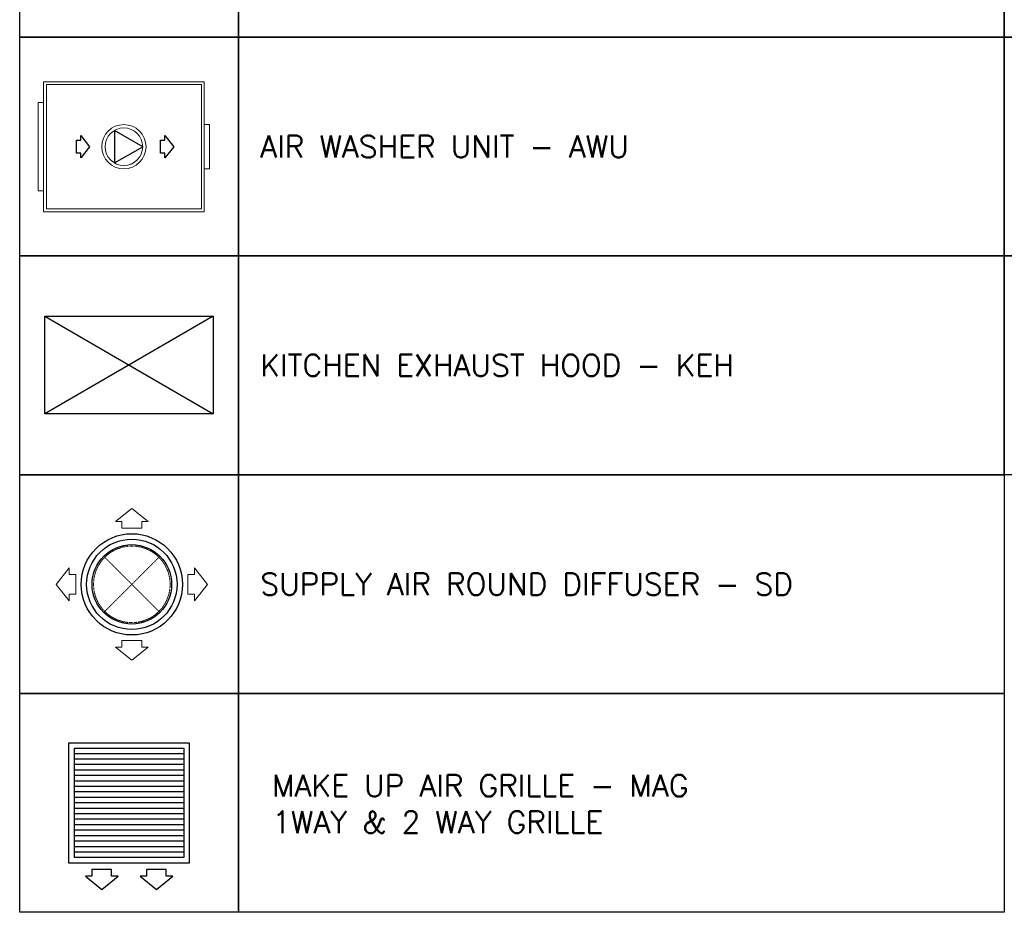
# Model space of a CAD drawing. Header units: millimetres. Extents: x -1574 to 74790, y -2818 to 13830.
# Tile 77 of 92: x 34132 to 38632, y 4201 to 8281. Entities that reach past the tile are written whole.
import ezdxf

# ---------------------------------------------------------------- set-up
doc = ezdxf.new("R2010")
doc.units = ezdxf.units.MM
doc.header["$MEASUREMENT"] = 0
doc.linetypes.add('HIDDEN', pattern=[0.375, 0.25, -0.125])
doc.layers.get('0').update_dxf_attribs({"lineweight": 5})
for name, color, linetype, true_color in [('ACMV-FA-FLOW ARROW', 140, 'Continuous', 0x00bfff), ('ACMV-GRD', 30, 'Continuous', 0xff7f00), ('Exhaut Hoods', 7, 'Continuous', 0xf26722)]:
    doc.layers.add(name, color=color, linetype=linetype, true_color=true_color)
doc.layers.add('ACMV-MEPF_General Text', color=7, linetype='Continuous')
doc.layers.add('FIRE-SPKLR-LGND-LINE', color=7, linetype='Continuous')
for name, color, linetype, lineweight, true_color in [('ACMV-SA-DUCT', 200, 'Continuous', 20, 0xbf00ff), ('ACMV-SA-FLOW-ARROW', 200, 'Continuous', 20, 0xbf00ff), ('ACMV-VENTILATION FAN', 30, 'Continuous', 20, 0xff7f00)]:
    doc.layers.add(name, color=color, linetype=linetype, lineweight=lineweight, true_color=true_color)
doc.styles.get("Standard").update_dxf_attribs({"font": 'romans.shx'})

# ---------------------------------------------------------------- blocks, each defined once
blk = doc.blocks.new('FA-CBCD-1W-500x500')
at = {"layer": 'ACMV-FA-FLOW ARROW'}
for points in [[(-125, 395), (-200, 335), (-170, 335), (-170, 305), (-80, 305), (-80, 335), (-50, 335), (-125, 395)], [(125, 395), (50, 335), (80, 335), (80, 305), (170, 305), (170, 335), (200, 335), (125, 395)]]:
    blk.add_lwpolyline(points, dxfattribs=at)
at = {"layer": 'ACMV-GRD', "color": 8, "true_color": 0x808080}
for p, q in [((-250, 225), (250, 225)), ((-250, 200), (250, 200)), ((-250, 175), (250, 175)), ((-250, 150), (250, 150)), ((-250, 125), (250, 125)), ((-250, 100), (250, 100)), ((-250, 75), (250, 75)), ((-250, 50), (250, 50)), ((-250, 25), (250, 25)), ((-250, 0), (250, 0)), ((-250, -25), (250, -25)), ((-250, -50), (250, -50)), ((-250, -75), (250, -75)), ((-250, -100), (250, -100)), ((-250, -125), (250, -125)), ((-250, -150), (250, -150)), ((-250, -175), (250, -175)), ((-250, -200), (250, -200)), ((-250, -225), (250, -225))]:
    blk.add_line(p, q, dxfattribs=at)
at = {"layer": 'ACMV-GRD'}
for points in [[(-275, 275), (275, 275), (275, -275), (-275, -275)], [(-250, 250), (250, 250), (250, -250), (-250, -250)]]:
    blk.add_lwpolyline(points, close=True, dxfattribs=at)
blk = doc.blocks.new('SA-RCD-350')
at = {"layer": 'ACMV-GRD'}
for radius in [231.5, 206.5, 181.5]:
    blk.add_circle((0, 0), radius, dxfattribs=at)
at = {"layer": 'ACMV-SA-DUCT', "linetype": 'HIDDEN'}
for p, q in [((-123.7, 123.7), (123.7, -123.7)), ((123.7, 123.7), (-123.7, -123.7))]:
    blk.add_line(p, q, dxfattribs=at)
blk.add_circle((0, 0), 175, dxfattribs=at)
at = {"layer": 'ACMV-SA-FLOW-ARROW'}
for points in [[(0, 346.5), (-75, 286.5), (-45, 286.5), (-45, 256.5), (45, 256.5), (45, 286.5), (75, 286.5), (0, 346.5)], [(-346.5, 0), (-286.5, 75), (-286.5, 45), (-256.5, 45), (-256.5, -45), (-286.5, -45), (-286.5, -75), (-346.5, 0)], [(346.5, 0), (286.5, 75), (286.5, 45), (256.5, 45), (256.5, -45), (286.5, -45), (286.5, -75), (346.5, 0)], [(0, -346.5), (-75, -286.5), (-45, -286.5), (-45, -256.5), (45, -256.5), (45, -286.5), (75, -286.5), (0, -346.5)]]:
    blk.add_lwpolyline(points, dxfattribs=at)
blk = doc.blocks.new('WAVES AWU - 2000 CFM')
at = {"layer": 'ACMV-FA-FLOW ARROW'}
for points in [[(0.9, 1225.5), (100.9, 1145.5), (60.9, 1145.5), (60.9, 1105.5), (-59.1, 1105.5), (-59.1, 1145.5), (-99.1, 1145.5), (0.9, 1225.5)], [(0.9, 465.5), (100.9, 385.5), (60.9, 385.5), (60.9, 345.5), (-59.1, 345.5), (-59.1, 385.5), (-99.1, 385.5), (0.9, 465.5)]]:
    blk.add_lwpolyline(points, dxfattribs=at)
blk.add_lwpolyline([(0.9, 944.6), (-146.3, 689.6), (148.2, 689.6)], close=True, dxfattribs=at)
at = {"layer": 'ACMV-VENTILATION FAN'}
for points in [[(-199.1, 1549.6), (200.9, 1549.6), (200.9, 1499.6), (-199.1, 1499.6)], [(588.4, 1499.6), (588.4, 49.6), (-586.6, 49.6), (-586.6, 1499.6)], [(563.4, 1474.6), (563.4, 74.6), (-561.6, 74.6), (-561.6, 1474.6)], [(-399.1, -0.4), (400.9, -0.4), (400.9, 49.6), (-399.1, 49.6)]]:
    blk.add_lwpolyline(points, close=True, dxfattribs=at)
for radius in [200, 170]:
    blk.add_circle((0.9, 774.6), radius, dxfattribs=at)

msp = doc.modelspace()

# ---------------------------------------------------------------- linework, layer by layer
at = {"layer": 'Exhaut Hoods', "color": 30, "true_color": 0xf26722}
msp.add_lwpolyline([(34247.6, 6926.7), (35016.2, 6926.7), (35016.2, 6478.9), (34247.6, 6478.9)], close=True, dxfattribs=at)
for points in [[(35016.2, 6926.7), (34247.6, 6478.9)], [(34247.6, 6926.7), (35016.2, 6478.9)]]:
    msp.add_lwpolyline(points, dxfattribs=at)
at = {"layer": 'FIRE-SPKLR-LGND-LINE'}
for points in [[(35132.3, 9201.2), (35132.3, 8201.2), (34132.3, 8201.2), (34132.3, 9201.2)], [(35132.3, 9201.2), (38632.3, 9201.2), (38632.3, 8201.2), (35132.3, 8201.2)], [(39632.3, 9201.2), (39632.3, 8201.2), (38632.3, 8201.2), (38632.3, 9201.2)], [(35132.3, 8201.2), (35132.3, 7201.2), (34132.3, 7201.2), (34132.3, 8201.2)], [(35132.3, 8201.2), (38632.3, 8201.2), (38632.3, 7201.2), (35132.3, 7201.2)], [(39632.3, 8201.2), (39632.3, 7201.2), (38632.3, 7201.2), (38632.3, 8201.2)], [(35132.3, 7201.2), (35132.3, 6201.2), (34132.3, 6201.2), (34132.3, 7201.2)], [(35132.3, 7201.2), (38632.3, 7201.2), (38632.3, 6201.2), (35132.3, 6201.2)], [(39632.3, 7201.2), (39632.3, 6201.2), (38632.3, 6201.2), (38632.3, 7201.2)], [(35132.3, 6201.2), (35132.3, 5201.2), (34132.3, 5201.2), (34132.3, 6201.2)], [(35132.3, 6201.2), (38632.3, 6201.2), (38632.3, 5201.2), (35132.3, 5201.2)], [(35132.3, 5201.2), (35132.3, 4201.2), (34132.3, 4201.2), (34132.3, 5201.2)], [(35132.3, 5201.2), (38632.3, 5201.2), (38632.3, 4201.2), (35132.3, 4201.2)]]:
    msp.add_lwpolyline(points, close=True, dxfattribs=at)

# ---------------------------------------------------------------- block references
at = {"xscale": 0.5058037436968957, "yscale": 0.5058037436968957, "zscale": 0.5058037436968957, "rotation": 270}
msp.add_blockref('WAVES AWU - 2000 CFM', (34216.6, 7701.2), dxfattribs=at)
at = {"layer": 'ACMV-FA-FLOW ARROW', "rotation": 180}
msp.add_blockref('FA-CBCD-1W-500x500', (34632.3, 4701.2), dxfattribs=at)
at = {"layer": 'ACMV-GRD'}
msp.add_blockref('SA-RCD-350', (34644.8, 5700.3), dxfattribs=at)

# ---------------------------------------------------------------- texts
at = {"layer": 'ACMV-MEPF_General Text', "char_height": 100, "attachment_point": 4}
for s, insert in [('{\\Fromans|c0;AIR WASHER UNIT - AWU}', (35232.3, 7701.2)), ('{\\Fromans|c0;KITCHEN EXHAUST HOOD - KEH}', (35232.3, 6701.2)), ('{\\Fromans|c0;SUPPLY AIR ROUND DIFFUSER - SD}', (35232.3, 5701.2)), ('{\\Fromans|c0;MAKE UP AIR GRILLE - MAG\\P1WAY & 2 WAY GRILLE}', (35286.3, 4696.9))]:
    msp.add_mtext_dynamic_manual_height_columns(s, width=3300, gutter_width=15540.7, heights=[500], dxfattribs=dict(at, insert=insert))

doc.saveas('drawing.dxf')
